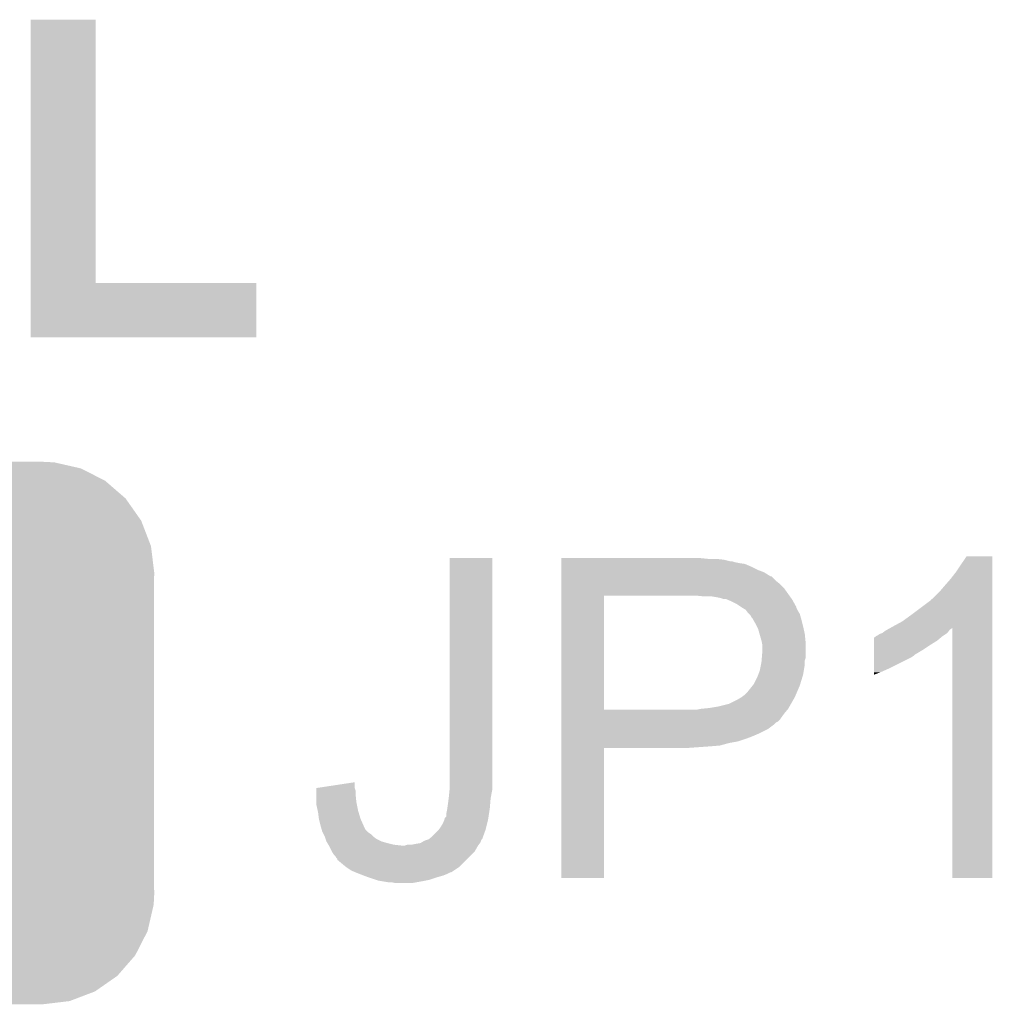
# Model space of a CAD drawing. Extents: x -4 to 126, y -8 to 66.
# Tile 204 of 256: x 85.69 to 88.66, y 24.28 to 27.28. Entities that reach past the tile are written whole.
import ezdxf

# ---------------------------------------------------------------- set-up
doc = ezdxf.new("R2010")
doc.units = 0
doc.layers.get('0').update_dxf_attribs({"linetype": 'CONTINUOUS'})
doc.layers.add('CLICKER_2_FOR_TMPM4L4A_V104_GTO', color=11, linetype='CONTINUOUS')
doc.layers.add('CLICKER_2_FOR_TMPM4L4A_V104_GTS', color=8, linetype='CONTINUOUS')

# ---------------------------------------------------------------- blocks, each defined once
blk = doc.blocks.new('CUSTOM_188')
for points in [[(-0.346778, 0.80667), (-0.319758, 0.816954), (0.353772, 0.80667), (0.308544, 0.816954)], [(-0.319758, 0.816954), (-0.25199, 0.82504), (0.308544, 0.816954), (0.27298, 0.82504)], [(-0.25199, 0.82504), (-0.23749, 0.82677), (0.27298, 0.82504), (0.23749, 0.82677)], [(-0.423346, 0.769256), (-0.397192, 0.787482), (0.427696, 0.769256), (0.391686, 0.787482)], [(-0.397192, 0.787482), (-0.346778, 0.80667), (0.391686, 0.787482), (0.353772, 0.80667)], [(-0.465166, 0.74011), (-0.423346, 0.769256), (0.461368, 0.74011), (0.427696, 0.769256)], [(-0.48704, 0.715032), (-0.465166, 0.74011), (0.49034, 0.715032), (0.461368, 0.74011)], [(-0.519626, 0.67767), (-0.48704, 0.715032), (0.516586, 0.67767), (0.49034, 0.715032)], [(-0.535174, 0.647234), (-0.519626, 0.67767), (0.537964, 0.647234), (0.516586, 0.67767)], [(-0.557316, 0.603886), (-0.535174, 0.647234), (0.55465, 0.603886), (0.537964, 0.647234)], [(-0.565176, 0.569912), (-0.557316, 0.603886), (0.567726, 0.569912), (0.55465, 0.603886)], [(-0.575988, 0.523164), (-0.565176, 0.569912), (0.573482, 0.523164), (0.567726, 0.569912)], [(-0.57785, 0.48768), (-0.575988, 0.523164), (0.57785, 0.48768), (0.573482, 0.523164)], [(-0.57658, 0.458364), (-0.57785, 0.48768), (0.57658, 0.458364), (0.57785, 0.48768)], [(-0.57658, 0.45836), (-0.57658, 0.458364), (0.57658, 0.45836), (0.57658, 0.458364)], [(-0.57658, -0.45836), (-0.57658, 0.45836), (0.57658, -0.45836), (0.57658, 0.45836)], [(-0.57785, -0.48768), (-0.576582, -0.458364), (0.57785, -0.48768), (0.57658, -0.458364)], [(-0.576582, -0.458364), (-0.57658, -0.45836), (0.57658, -0.458364), (0.57658, -0.45836)], [(-0.57348, -0.523164), (-0.57785, -0.48768), (0.575988, -0.523164), (0.57785, -0.48768)], [(-0.567726, -0.569912), (-0.57348, -0.523164), (0.565174, -0.569912), (0.575988, -0.523164)], [(-0.554648, -0.603886), (-0.567726, -0.569912), (0.557316, -0.603886), (0.565174, -0.569912)], [(-0.537964, -0.647234), (-0.554648, -0.603886), (0.535172, -0.647234), (0.557316, -0.603886)], [(-0.516584, -0.67767), (-0.537964, -0.647234), (0.519626, -0.67767), (0.535172, -0.647234)], [(-0.49034, -0.715032), (-0.516584, -0.67767), (0.487038, -0.715032), (0.519626, -0.67767)], [(-0.461366, -0.74011), (-0.49034, -0.715032), (0.465166, -0.74011), (0.487038, -0.715032)], [(-0.427696, -0.769256), (-0.461366, -0.74011), (0.423344, -0.769256), (0.465166, -0.74011)], [(-0.391684, -0.787482), (-0.427696, -0.769256), (0.397192, -0.787482), (0.423344, -0.769256)], [(-0.353772, -0.80667), (-0.391684, -0.787482), (0.346776, -0.80667), (0.397192, -0.787482)], [(-0.308542, -0.816954), (-0.353772, -0.80667), (0.319758, -0.816954), (0.346776, -0.80667)], [(-0.27298, -0.82504), (-0.308542, -0.816954), (0.251988, -0.82504), (0.319758, -0.816954)], [(-0.23749, -0.82677), (-0.27298, -0.82504), (0.23749, -0.82677), (0.251988, -0.82504)]]:
    blk.add_solid(points)

msp = doc.modelspace()

# ---------------------------------------------------------------- linework, layer by layer
at = {"layer": 'CLICKER_2_FOR_TMPM4L4A_V104_GTO'}
for points in [[(85.725002, 26.4795), (85.72502, 27.282118), (85.923142, 26.4795), (85.92312, 27.282118)], [(85.72502, 27.282118), (85.725022, 27.28214), (85.92312, 27.282118), (85.725022, 27.28214)], [(85.725, 26.314422), (85.725002, 26.479478), (86.413318, 26.314422), (86.41334, 26.479478)], [(85.725002, 26.479478), (85.725002, 26.4795), (86.41334, 26.479478), (85.923142, 26.4795)], [(86.413318, 26.3144), (85.725, 26.314422), (86.413318, 26.3144), (86.413318, 26.314422)], [(87.00262, 24.97582), (87.00264, 25.641278), (87.13216, 24.97582), (87.13216, 25.641278)], [(87.00264, 25.641278), (87.002642, 25.6413), (87.13216, 25.641278), (87.002642, 25.6413)], [(87.343, 25.63876), (87.343002, 25.6413), (87.790018, 25.63876), (87.76462, 25.6413)], [(87.343, 25.63622), (87.343, 25.63876), (87.83828, 25.63622), (87.81542, 25.63876)], [(87.343, 25.63114), (87.343, 25.63622), (87.858602, 25.63114), (87.83828, 25.63622)], [(87.343, 25.631138), (87.343, 25.63114), (87.863682, 25.631138), (87.858602, 25.63114)], [(87.343, 25.6286), (87.343, 25.631138), (87.871302, 25.6286), (87.863682, 25.631138)], [(88.54694, 25.60066), (88.577414, 25.646358), (88.656158, 25.60066), (88.65616, 25.646358)], [(88.577414, 25.646358), (88.57743, 25.64638), (88.65616, 25.646358), (88.57743, 25.64638)], [(87.343, 25.62606), (87.343, 25.6286), (87.884, 25.62606), (87.871302, 25.6286)], [(87.343, 25.623518), (87.343, 25.62606), (87.901782, 25.623518), (87.884, 25.62606)], [(87.343, 25.6159), (87.343, 25.623518), (87.91956, 25.6159), (87.901782, 25.623518)], [(87.343, 25.60574), (87.343, 25.6159), (87.93988, 25.60574), (87.91956, 25.6159)], [(87.343, 25.598118), (87.343, 25.60574), (87.960202, 25.598118), (87.93988, 25.60574)], [(88.52916, 25.577798), (88.54694, 25.60066), (88.656158, 25.577798), (88.656158, 25.60066)], [(87.343, 25.58542), (87.343, 25.598118), (87.980524, 25.58542), (87.960202, 25.598118)], [(87.343, 25.585414), (87.343, 25.58542), (87.983066, 25.585414), (87.980524, 25.58542)], [(87.343, 25.572718), (87.343, 25.585414), (87.995762, 25.572718), (87.983066, 25.585414)], [(87.343, 25.56256), (87.343, 25.572718), (88.00846, 25.56256), (87.995762, 25.572718)], [(88.51138, 25.55748), (88.52916, 25.577798), (88.656158, 25.55748), (88.656158, 25.577798)], [(87.342998, 25.54986), (87.343, 25.56256), (88.02116, 25.54986), (88.00846, 25.56256)], [(87.342998, 25.527), (87.342998, 25.54986), (88.03749, 25.527), (88.02116, 25.54986)], [(88.473286, 25.516846), (88.49614, 25.5397), (88.656156, 25.516846), (88.656156, 25.5397)], [(88.49614, 25.5397), (88.51138, 25.55748), (88.656156, 25.5397), (88.656158, 25.55748)], [(87.34299, 25.179042), (87.342998, 25.527), (87.47252, 25.179042), (87.472542, 25.527)], [(87.777318, 25.52446), (87.75192, 25.527), (88.039306, 25.52446), (88.03749, 25.527)], [(87.81542, 25.52192), (87.800182, 25.52446), (88.04112, 25.52192), (88.039306, 25.52446)], [(87.82812, 25.519378), (87.81542, 25.52192), (88.042936, 25.519378), (88.04112, 25.52192)], [(87.835744, 25.51684), (87.82812, 25.519378), (88.044748, 25.51684), (88.042936, 25.519378)], [(87.843364, 25.516838), (87.835744, 25.51684), (88.04475, 25.516838), (88.044748, 25.51684)], [(87.849288, 25.5143), (87.843364, 25.516838), (88.046562, 25.5143), (88.04475, 25.516838)], [(87.86114, 25.50922), (87.849288, 25.5143), (88.049384, 25.50922), (88.046562, 25.5143)], [(87.876382, 25.501598), (87.86114, 25.50922), (88.053616, 25.501598), (88.049384, 25.50922)], [(88.40978, 25.46858), (88.47074, 25.51431), (88.656156, 25.46858), (88.656156, 25.51431)], [(88.47074, 25.51431), (88.470762, 25.51684), (88.656156, 25.51431), (88.656156, 25.51684)], [(88.470762, 25.51684), (88.473286, 25.516846), (88.656156, 25.51684), (88.656156, 25.516846)], [(87.891618, 25.49144), (87.876382, 25.501598), (88.059258, 25.49144), (88.053616, 25.501598)], [(87.891628, 25.491434), (87.891618, 25.49144), (88.05926, 25.491434), (88.059258, 25.49144)], [(87.895858, 25.488896), (87.891628, 25.491434), (88.059262, 25.488896), (88.05926, 25.491434)], [(87.904314, 25.483822), (87.895858, 25.488896), (88.0618, 25.483822), (88.059262, 25.488896)], [(87.904322, 25.483816), (87.904314, 25.483822), (88.061804, 25.483816), (88.0618, 25.483822)], [(87.911942, 25.47366), (87.904322, 25.483816), (88.067898, 25.47366), (88.061804, 25.483816)], [(87.914482, 25.47112), (87.911942, 25.47366), (88.069422, 25.47112), (88.067898, 25.47366)], [(87.919562, 25.466036), (87.914482, 25.47112), (88.070874, 25.466036), (88.069422, 25.47112)], [(87.922102, 25.46096), (87.919562, 25.466036), (88.072324, 25.46096), (88.070874, 25.466036)], [(87.924642, 25.458418), (87.922102, 25.46096), (88.07305, 25.458418), (88.072324, 25.46096)], [(87.927544, 25.45334), (87.924642, 25.458418), (88.0745, 25.45334), (88.07305, 25.458418)], [(87.9348, 25.44064), (87.927544, 25.45334), (88.077676, 25.44064), (88.0745, 25.45334)], [(88.381842, 25.44826), (88.40978, 25.46858), (88.656154, 25.44826), (88.656156, 25.46858)], [(87.938612, 25.43302), (87.9348, 25.44064), (88.07958, 25.43302), (88.077676, 25.44064)], [(87.942422, 25.425398), (87.938612, 25.43302), (88.081274, 25.425398), (88.07958, 25.43302)], [(87.946776, 25.410158), (87.942422, 25.425398), (88.08466, 25.410158), (88.081274, 25.425398)], [(88.320882, 25.412702), (88.33104, 25.420322), (88.519, 25.412702), (88.524716, 25.420322)], [(88.33104, 25.420322), (88.335604, 25.422858), (88.524716, 25.420322), (88.526618, 25.422858)], [(88.335604, 25.422858), (88.34471, 25.427916), (88.526618, 25.422858), (88.534204, 25.427916)], [(88.34471, 25.427916), (88.3539, 25.43302), (88.656154, 25.427916), (88.656154, 25.43302)], [(88.3539, 25.43302), (88.381842, 25.44826), (88.656154, 25.43302), (88.656154, 25.44826)], [(88.53424, 24.665962), (88.534204, 25.427916), (88.656138, 24.665962), (88.656154, 25.427916)], [(87.95258, 25.389842), (87.946776, 25.410158), (88.086692, 25.389842), (88.08466, 25.410158)], [(87.953596, 25.384762), (87.95258, 25.389842), (88.0872, 25.384762), (88.086692, 25.389842)], [(88.295496, 25.37714), (88.2955, 25.38984), (88.4682, 25.37714), (88.488518, 25.38984)], [(88.2955, 25.38984), (88.295502, 25.4), (88.488518, 25.38984), (88.50071, 25.4)], [(88.295502, 25.4), (88.298026, 25.400006), (88.50071, 25.4), (88.500718, 25.400006)], [(88.298026, 25.400006), (88.30056, 25.40254), (88.500718, 25.400006), (88.50376, 25.40254)], [(88.30056, 25.40254), (88.300564, 25.402542), (88.50376, 25.40254), (88.503762, 25.402542)], [(88.300564, 25.402542), (88.305642, 25.405082), (88.503762, 25.402542), (88.507572, 25.405082)], [(88.305642, 25.405082), (88.31326, 25.41016), (88.507572, 25.405082), (88.51519, 25.41016)], [(88.31326, 25.41016), (88.32087, 25.412698), (88.51519, 25.41016), (88.518998, 25.412698)], [(88.32087, 25.412698), (88.320882, 25.412702), (88.518998, 25.412698), (88.519, 25.412702)], [(87.95512, 25.377138), (87.953596, 25.384762), (88.087198, 25.377138), (88.0872, 25.384762)], [(87.95512, 25.35428), (87.95512, 25.377138), (88.087198, 25.35428), (88.087198, 25.377138)], [(88.29549, 25.346658), (88.295494, 25.3619), (88.419938, 25.346658), (88.445342, 25.3619)], [(88.295494, 25.3619), (88.295496, 25.37714), (88.445342, 25.3619), (88.4682, 25.37714)], [(87.95258, 25.323798), (87.953002, 25.328876), (88.08466, 25.323798), (88.08466, 25.328876)], [(87.953002, 25.328876), (87.953638, 25.336498), (88.08466, 25.328876), (88.087198, 25.336498)], [(87.953638, 25.336498), (87.95512, 25.35428), (88.087198, 25.336498), (88.087198, 25.35428)], [(88.295482, 25.30348), (88.29549, 25.33904), (88.33866, 25.30348), (88.409778, 25.33904)], [(88.29549, 25.34412), (88.29549, 25.346658), (88.4174, 25.34412), (88.419938, 25.346658)], [(88.29549, 25.33904), (88.29549, 25.34412), (88.409778, 25.33904), (88.4174, 25.34412)], [(87.947498, 25.298398), (87.951054, 25.316178), (88.081696, 25.298398), (88.08466, 25.316178)], [(87.951054, 25.316178), (87.95258, 25.323798), (88.08466, 25.316178), (88.08466, 25.323798)], [(88.29548, 25.29332), (88.295482, 25.30348), (88.3158, 25.29332), (88.33866, 25.30348)], [(87.92972, 25.25776), (87.93988, 25.27808), (88.070982, 25.25776), (88.077236, 25.27808)], [(87.93988, 25.27808), (87.942736, 25.285698), (88.077236, 25.27808), (88.07958, 25.285698)], [(87.942736, 25.285698), (87.947498, 25.298398), (88.07958, 25.285698), (88.081696, 25.298398)], [(88.29548, 25.28573), (88.29548, 25.29332), (88.29548, 25.28573), (88.3158, 25.29332)], [(87.9094, 25.23236), (87.925654, 25.252678), (88.060712, 25.23236), (88.06942, 25.252678)], [(87.925654, 25.252678), (87.92972, 25.25776), (88.06942, 25.252678), (88.070982, 25.25776)], [(87.853518, 25.196798), (87.87892, 25.2095), (88.042566, 25.196798), (88.049826, 25.2095)], [(87.87892, 25.2095), (87.891618, 25.217118), (88.049826, 25.2095), (88.05418, 25.217118)], [(87.891618, 25.217118), (87.901778, 25.22474), (88.05418, 25.217118), (88.057446, 25.22474)], [(87.901778, 25.22474), (87.9094, 25.23236), (88.057446, 25.22474), (88.060712, 25.23236)], [(87.34299, 25.17902), (87.34299, 25.179042), (87.754458, 25.17902), (87.47252, 25.179042)], [(87.34299, 25.16632), (87.34299, 25.17902), (88.02116, 25.16632), (88.03174, 25.17902)], [(87.754458, 25.17902), (87.76716, 25.18156), (88.03174, 25.17902), (88.033858, 25.18156)], [(87.76716, 25.18156), (87.76718, 25.181562), (88.033858, 25.18156), (88.03386, 25.181562)], [(87.76718, 25.181562), (87.792562, 25.1841), (88.03386, 25.181562), (88.03531, 25.1841)], [(87.792562, 25.1841), (87.82304, 25.18918), (88.03531, 25.1841), (88.038212, 25.18918)], [(87.82304, 25.18918), (87.853518, 25.196798), (88.038212, 25.18918), (88.042566, 25.196798)], [(87.34299, 25.148538), (87.34299, 25.16632), (88.008458, 25.148538), (88.02116, 25.16632)], [(87.34299, 25.143458), (87.34299, 25.148538), (88.003376, 25.143458), (88.008458, 25.148538)], [(87.342988, 25.10536), (87.34299, 25.1206), (87.94242, 25.10536), (87.972898, 25.1206)], [(87.34299, 25.140918), (87.34299, 25.143458), (87.9983, 25.140918), (88.003376, 25.143458)], [(87.34299, 25.13584), (87.34299, 25.140918), (87.993218, 25.13584), (87.9983, 25.140918)], [(87.34299, 25.1206), (87.34299, 25.13584), (87.972898, 25.1206), (87.993218, 25.13584)], [(87.342988, 25.09774), (87.342988, 25.10536), (87.92464, 25.09774), (87.94242, 25.10536)], [(87.342988, 25.09012), (87.342988, 25.09774), (87.90432, 25.09012), (87.92464, 25.09774)], [(87.342988, 25.0825), (87.342988, 25.09012), (87.88146, 25.0825), (87.90432, 25.09012)], [(87.34298, 24.665962), (87.342988, 25.062158), (87.472498, 24.665962), (87.47252, 25.062158)], [(87.342988, 25.07742), (87.342988, 25.0825), (87.85352, 25.07742), (87.88146, 25.0825)], [(87.342988, 25.0698), (87.342988, 25.07742), (87.825578, 25.0698), (87.85352, 25.07742)], [(87.342988, 25.06726), (87.342988, 25.0698), (87.7951, 25.06726), (87.825578, 25.0698)], [(87.342988, 25.06218), (87.342988, 25.06726), (87.723982, 25.06218), (87.7951, 25.06726)], [(87.342988, 25.062158), (87.342988, 25.06218), (87.47252, 25.062158), (87.723982, 25.06218)], [(87.00262, 24.940258), (87.00262, 24.97582), (87.13216, 24.940258), (87.13216, 24.97582)], [(86.596234, 24.932636), (86.596236, 24.940258), (86.7156, 24.932636), (86.713062, 24.940258)], [(86.596236, 24.940258), (86.596238, 24.940262), (86.713062, 24.940258), (86.713062, 24.940262)], [(86.596238, 24.940262), (86.71306, 24.958014), (86.713062, 24.940262), (86.71306, 24.958014)], [(87.00211, 24.935178), (87.00262, 24.940258), (87.13216, 24.935178), (87.13216, 24.940258)], [(86.596222, 24.89708), (86.59623, 24.92248), (86.71814, 24.89708), (86.7156, 24.92248)], [(86.59623, 24.92248), (86.596234, 24.932636), (86.7156, 24.92248), (86.7156, 24.932636)], [(86.999126, 24.907242), (87.00008, 24.91486), (87.12708, 24.907242), (87.128464, 24.91486)], [(87.00008, 24.91486), (87.00211, 24.935178), (87.128464, 24.91486), (87.13216, 24.935178)], [(86.59622, 24.889458), (86.596222, 24.89708), (86.719666, 24.889458), (86.71814, 24.89708)], [(86.600172, 24.87168), (86.59622, 24.889458), (86.72322, 24.87168), (86.719666, 24.889458)], [(86.995, 24.87676), (86.99754, 24.89454), (87.12454, 24.87676), (87.12602, 24.89454)], [(86.99754, 24.89454), (86.999126, 24.907242), (87.12602, 24.89454), (87.12708, 24.907242)], [(86.6013, 24.866598), (86.600172, 24.87168), (86.724746, 24.866598), (86.72322, 24.87168)], [(86.60384, 24.846282), (86.6013, 24.866598), (86.73084, 24.846282), (86.724746, 24.866598)], [(86.98738, 24.846284), (86.987386, 24.848826), (87.11985, 24.846284), (87.120242, 24.848826)], [(86.987386, 24.848826), (86.99246, 24.853906), (87.120242, 24.848826), (87.121024, 24.853906)], [(86.99246, 24.864062), (86.995, 24.87676), (87.122586, 24.864062), (87.12454, 24.87676)], [(86.99246, 24.853906), (86.99246, 24.864062), (87.121024, 24.853906), (87.122586, 24.864062)], [(86.603842, 24.846278), (86.60384, 24.846282), (86.73084, 24.846278), (86.73084, 24.846282)], [(86.60892, 24.82596), (86.603842, 24.846278), (86.739872, 24.82596), (86.73084, 24.846278)], [(86.609646, 24.82342), (86.60892, 24.82596), (86.741, 24.82342), (86.739872, 24.82596)], [(86.612548, 24.81326), (86.609646, 24.82342), (86.746082, 24.81326), (86.741, 24.82342)], [(86.968962, 24.81326), (86.974682, 24.820882), (87.111838, 24.81326), (87.113744, 24.820882)], [(86.974682, 24.820882), (86.9823, 24.833578), (87.113744, 24.820882), (87.116918, 24.833578)], [(86.9823, 24.833578), (86.986362, 24.84374), (87.116918, 24.833578), (87.11946, 24.84374)], [(86.986362, 24.84374), (86.98738, 24.846284), (87.11946, 24.84374), (87.11985, 24.846284)], [(86.613998, 24.808182), (86.612548, 24.81326), (86.75116, 24.808182), (86.746082, 24.81326)], [(86.61527, 24.80564), (86.613998, 24.808182), (86.7537, 24.80564), (86.75116, 24.808182)], [(86.617812, 24.800558), (86.61527, 24.80564), (86.761322, 24.800558), (86.7537, 24.80564)], [(86.62162, 24.79294), (86.617812, 24.800558), (86.768942, 24.79294), (86.761322, 24.800558)], [(86.62416, 24.78532), (86.62162, 24.79294), (86.779102, 24.78532), (86.768942, 24.79294)], [(86.941674, 24.787866), (86.94674, 24.790402), (87.102602, 24.787866), (87.103524, 24.790402)], [(86.94674, 24.790402), (86.96706, 24.810722), (87.103524, 24.790402), (87.110914, 24.810722)], [(86.96706, 24.810722), (86.968962, 24.81326), (87.110914, 24.810722), (87.111838, 24.81326)], [(86.6267, 24.7777), (86.62416, 24.78532), (86.79434, 24.7777), (86.779102, 24.78532)], [(86.626702, 24.777698), (86.6267, 24.7777), (86.794342, 24.777698), (86.79434, 24.7777)], [(86.629748, 24.77262), (86.626702, 24.777698), (86.81212, 24.77262), (86.794342, 24.777698)], [(86.632796, 24.76754), (86.629748, 24.77262), (86.832442, 24.76754), (86.81212, 24.77262)], [(86.63432, 24.765), (86.632796, 24.76754), (86.855302, 24.765), (86.832442, 24.76754)], [(86.63432, 24.764998), (86.63432, 24.765), (87.088978, 24.764998), (87.088978, 24.765)], [(86.643212, 24.74722), (86.63432, 24.764998), (87.078818, 24.74722), (87.088978, 24.764998)], [(86.855302, 24.765), (86.865462, 24.765002), (87.088978, 24.765), (87.08898, 24.765002)], [(86.865462, 24.765002), (86.873084, 24.76754), (87.08898, 24.765002), (87.090884, 24.76754)], [(86.885782, 24.76754), (86.89848, 24.77008), (87.090884, 24.76754), (87.092788, 24.77008)], [(86.89848, 24.77008), (86.913722, 24.772622), (87.092788, 24.77008), (87.094696, 24.772622)], [(86.913722, 24.772622), (86.917948, 24.775158), (87.094696, 24.772622), (87.096598, 24.775158)], [(86.917948, 24.775158), (86.92642, 24.78024), (87.096598, 24.775158), (87.098292, 24.78024)], [(86.92642, 24.78024), (86.934004, 24.782776), (87.098292, 24.78024), (87.09914, 24.782776)], [(86.934004, 24.782776), (86.941612, 24.78532), (87.09914, 24.782776), (87.101676, 24.78532)], [(86.941612, 24.78532), (86.94166, 24.785336), (87.101676, 24.78532), (87.10168, 24.785336)], [(86.94166, 24.785336), (86.941674, 24.787866), (87.10168, 24.785336), (87.102602, 24.787866)], [(86.64448, 24.744682), (86.643212, 24.74722), (87.07628, 24.744682), (87.078818, 24.74722)], [(86.64956, 24.73706), (86.64448, 24.744682), (87.068658, 24.73706), (87.07628, 24.744682)], [(86.654638, 24.73198), (86.64956, 24.73706), (87.063578, 24.73198), (87.068658, 24.73706)], [(86.657178, 24.726904), (86.654638, 24.73198), (87.058502, 24.726904), (87.063578, 24.73198)], [(86.659714, 24.724366), (86.657178, 24.726904), (87.055964, 24.724366), (87.058502, 24.726904)], [(86.65972, 24.721828), (86.659714, 24.724366), (87.053426, 24.721828), (87.055964, 24.724366)], [(86.67496, 24.70912), (86.65972, 24.721828), (87.040718, 24.70912), (87.053426, 24.721828)], [(86.68766, 24.69896), (86.67496, 24.70912), (87.03056, 24.69896), (87.040718, 24.70912)], [(86.702898, 24.688802), (86.68766, 24.69896), (87.01532, 24.688802), (87.03056, 24.69896)], [(86.714756, 24.68372), (86.702898, 24.688802), (87.007696, 24.68372), (87.01532, 24.688802)], [(86.71476, 24.683718), (86.714756, 24.68372), (87.005156, 24.683718), (87.007696, 24.68372)], [(86.72068, 24.68118), (86.71476, 24.683718), (87.00008, 24.68118), (87.005156, 24.683718)], [(86.727284, 24.67864), (86.72068, 24.68118), (86.995, 24.67864), (87.00008, 24.68118)], [(86.740498, 24.673558), (86.727284, 24.67864), (86.9823, 24.673558), (86.995, 24.67864)], [(86.7537, 24.66848), (86.740498, 24.673558), (86.96452, 24.66848), (86.9823, 24.673558)], [(86.776564, 24.66086), (86.7537, 24.66848), (86.941658, 24.66086), (86.96452, 24.66848)], [(86.784178, 24.658322), (86.776564, 24.66086), (86.928968, 24.658322), (86.941658, 24.66086)], [(86.799424, 24.65578), (86.784178, 24.658322), (86.91626, 24.65578), (86.928968, 24.658322)], [(86.814658, 24.65324), (86.799424, 24.65578), (86.902288, 24.65324), (86.91626, 24.65578)], [(86.837518, 24.6507), (86.824818, 24.65324), (86.888318, 24.6507), (86.902288, 24.65324)], [(87.472498, 24.66594), (87.34298, 24.665962), (87.472498, 24.66594), (87.472498, 24.665962)], [(88.656138, 24.66594), (88.53424, 24.665962), (88.656138, 24.66594), (88.656138, 24.665962)]]:
    msp.add_solid(points, dxfattribs=at)

# ---------------------------------------------------------------- block references
at = {"layer": 'CLICKER_2_FOR_TMPM4L4A_V104_GTS'}
msp.add_blockref('CUSTOM_188', (85.52434, 25.1079), dxfattribs=at)

doc.saveas('drawing.dxf')
